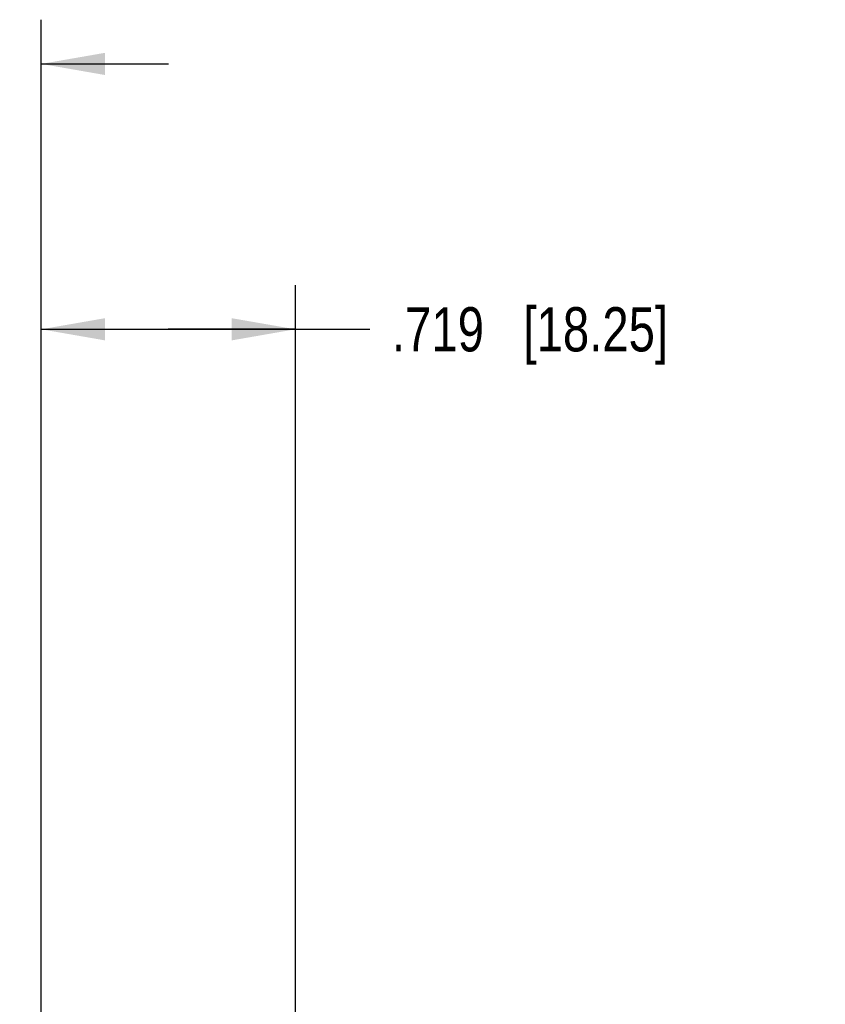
# Model space of a CAD drawing. Header units: inches. Extents: x 0 to 22, y 0 to 17.
# Tile 8 of 33: x 7.3 to 9.6, y 7.3 to 10. Entities that reach past the tile are written whole.
import ezdxf

# ---------------------------------------------------------------- set-up
doc = ezdxf.new("R2010")
doc.units = ezdxf.units.IN
doc.header["$LTSCALE"] = 1.21
doc.header["$MEASUREMENT"] = 0
doc.layers.get('0').update_dxf_attribs({"linetype": 'CONTINUOUS'})
doc.layers.add('DIMENSIONS', color=7, linetype='CONTINUOUS')
doc.styles.get("Standard").update_dxf_attribs({"font": 'txt', "width": 0.8})
doc.dimstyles.new('DIMSTYLE_1', dxfattribs={"dimtxt": 0.125, "dimasz": 0.18, "dimexe": 0.125, "dimexo": 0.0625, "dimgap": 0.0625, "dimtad": 0, "dimtih": 1, "dimtoh": 1, "dimdec": 3, "dimzin": 4, "dimdsep": 46, "dimtxsty": 'STANDARD', "dimblk": '_FILLED', "dimblk1": '_FILLED', "dimblk2": '_FILLED', "dimcen": 0.09, "dimadec": 0, "dimazin": 0, "dimtp": 0.001, "dimtm": 0.001, "dimtfac": 1, "dimtdec": 3, "dimtofl": 0, "dimtmove": 0, "dimatfit": 3, "dimldrblk": '_FILLED', "dimfxl": 1, "dimtolj": 1, "dimtzin": 4, "dimarcsym": 0})

# ---------------------------------------------------------------- blocks, each defined once
blk = doc.blocks.new('_FILLED')
at = {"color": 0, "linetype": 'BYBLOCK'}
blk.add_solid([(0, 0), (-1, 0.174), (-1, -0.174)], dxfattribs=at)
blk = doc.blocks.new('*D12')
at = {"layer": 'DIMENSIONS', "color": 2, "linetype": 'CONTINUOUS'}
for p, q in [((7.243, 6.7428), (7.243, 10.0398)), ((7.364, 6.2923), (7.364, 10.0398)), ((7.243, 9.9148), (6.9003, 9.9148)), ((7.364, 9.9148), (7.724, 9.9148))]:
    blk.add_line(p, q, dxfattribs=at)
at = {"layer": 'DIMENSIONS', "color": 2, "linetype": 'CONTINUOUS', "xscale": 0.18, "yscale": 0.18, "zscale": 0.18}
blk.add_blockref('_FILLED', (7.243, 9.9148), dxfattribs=at)
at = {"layer": 'DIMENSIONS', "color": 2, "linetype": 'CONTINUOUS', "xscale": 0.18, "yscale": 0.18, "zscale": 0.18, "rotation": 180}
blk.add_blockref('_FILLED', (7.364, 9.9148), dxfattribs=at)
at = {"layer": 'DIMENSIONS', "color": 2, "linetype": 'CONTINUOUS', "insert": (6.8378, 9.9773), "char_height": 0.125, "width": 1.125, "attachment_point": 3, "line_spacing_factor": 0.9}
blk.add_mtext('.121{\\Ftxt.shx;\\W1.000000;\\H0.125000; }[3.07]', dxfattribs=at)
blk = doc.blocks.new('*D14')
at = {"layer": 'DIMENSIONS', "color": 2, "linetype": 'CONTINUOUS'}
for p, q in [((7.364, 7.2569), (7.364, 9.2898)), ((8.0825, 7.101), (8.0825, 9.2898)), ((7.364, 9.1648), (7.7232, 9.1648)), ((8.0825, 9.1648), (7.7232, 9.1648)), ((7.7232, 9.1648), (8.2927, 9.1648))]:
    blk.add_line(p, q, dxfattribs=at)
at = {"layer": 'DIMENSIONS', "color": 2, "linetype": 'CONTINUOUS', "xscale": 0.18, "yscale": 0.18, "zscale": 0.18, "rotation": 180}
blk.add_blockref('_FILLED', (7.364, 9.1648), dxfattribs=at)
at = {"layer": 'DIMENSIONS', "color": 2, "linetype": 'CONTINUOUS', "xscale": 0.18, "yscale": 0.18, "zscale": 0.18}
blk.add_blockref('_FILLED', (8.0825, 9.1648), dxfattribs=at)
at = {"layer": 'DIMENSIONS', "color": 2, "linetype": 'CONTINUOUS', "insert": (8.3552, 9.2273), "char_height": 0.125, "width": 1.225, "attachment_point": 1, "line_spacing_factor": 0.9}
blk.add_mtext('.719{\\Ftxt.shx;\\W1.000000;\\H0.125000; }[18.25]', dxfattribs=at)

msp = doc.modelspace()

# ---------------------------------------------------------------- dimensions: what is measured, and where the dimension line sits
at = {"layer": 'DIMENSIONS', "color": 2, "linetype": 'CONTINUOUS'}
dim = msp.add_linear_dim(base=(7.243, 9.9148), p1=(7.364, 6.2298), p2=(7.243, 6.6803), angle=180, dimstyle='DIMSTYLE_1', dxfattribs=at)
dim.commit()
dim.dimension.update_dxf_attribs({"geometry": '*D12', "text_midpoint": (6.2753, 9.9148), "dimtype": 160})
dim = msp.add_linear_dim(base=(8.082462, 9.164777), p1=(7.363958, 7.194411), p2=(8.082462, 7.038506), dimstyle='DIMSTYLE_1', dxfattribs=at)
dim.commit()
dim.dimension.update_dxf_attribs({"geometry": '*D14', "text_midpoint": (8.967663, 9.164777), "dimtype": 160})

doc.saveas('drawing.dxf')
